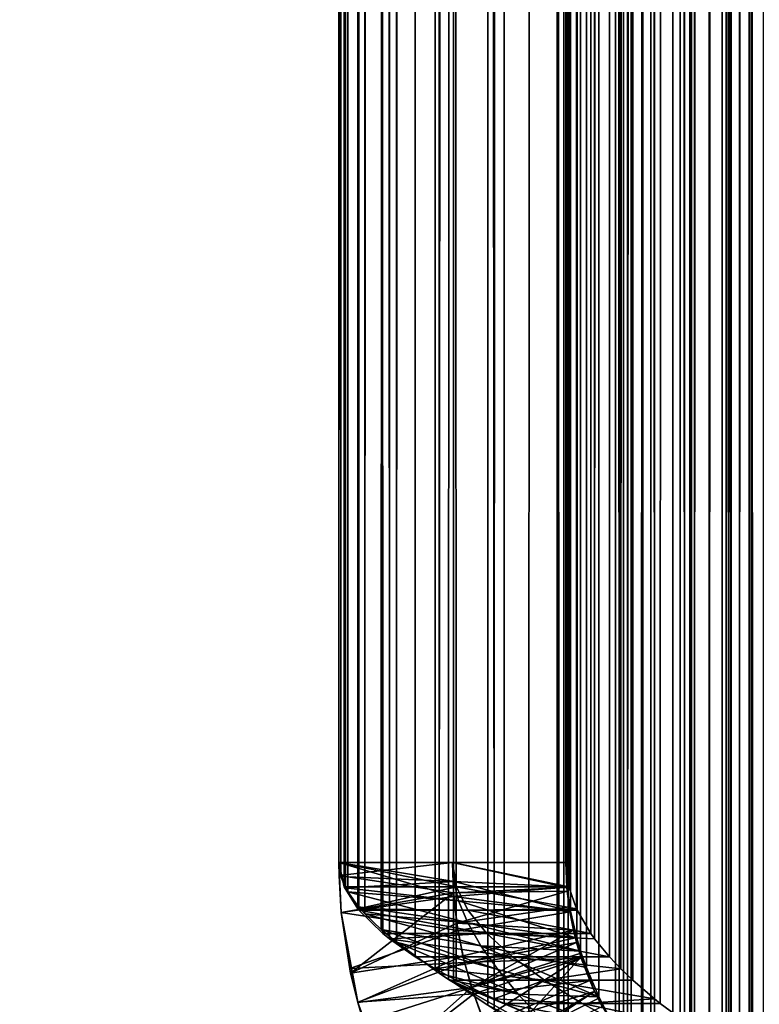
# Model space of a CAD drawing. Extents: x 4 to 899, y 7 to 454.
# Tile 8 of 256: x 186.17 to 188.61, y 19.99 to 23.24. Entities that reach past the tile are written whole.
import ezdxf

# ---------------------------------------------------------------- set-up
doc = ezdxf.new("R2010")
doc.units = 0

msp = doc.modelspace()

# ---------------------------------------------------------------- linework, layer by layer
for points in [[(6.475002, 9.661072, 439.718628), (897.474976, 453.190216, 162.570862), (6.475001, 453.190216, 162.570862)], [(897.474976, 9.661072, 439.718628), (897.474976, 453.190216, 162.570862), (6.475002, 9.661072, 439.718628)], [(188.601074, 441.728302, 132.120209), (188.701202, 19.322584, 396.090851), (188.701202, 441.753937, 132.126434)], [(188.434235, 441.677795, 132.098419), (188.449203, 19.506077, 395.90625), (188.601074, 441.728302, 132.120209)], [(188.449203, 19.506077, 395.90625), (188.587067, 19.407372, 396.011932), (188.601074, 441.728302, 132.120209)], [(188.601074, 441.728302, 132.120209), (188.587067, 19.407372, 396.011932), (188.701202, 19.322584, 396.090851)], [(188.319794, 441.637054, 132.074768), (188.178528, 19.690195, 395.660461), (188.434235, 441.677795, 132.098419)], [(188.178528, 19.690195, 395.660461), (188.224487, 19.659708, 395.706177), (188.434235, 441.677795, 132.098419)], [(188.434235, 441.677795, 132.098419), (188.224487, 19.659708, 395.706177), (188.449203, 19.506077, 395.90625)], [(188.180496, 441.579956, 132.035645), (188.178528, 19.690195, 395.660461), (188.319794, 441.637054, 132.074768)], [(188.057053, 441.521484, 131.990417), (187.946365, 19.840845, 395.398285), (188.180496, 441.579956, 132.035645)], [(187.946365, 19.840845, 395.398285), (187.982559, 19.817631, 395.442993), (188.180496, 441.579956, 132.035645)], [(188.180496, 441.579956, 132.035645), (187.982559, 19.817631, 395.442993), (188.178528, 19.690195, 395.660461)], [(187.946365, 441.461761, 131.940308), (187.946365, 19.840845, 395.398285), (188.057053, 441.521484, 131.990417)], [(187.820312, 441.383575, 131.8703), (187.737579, 19.974331, 395.104584), (187.946365, 441.461761, 131.940308)], [(187.737579, 19.974331, 395.104584), (187.852966, 19.900511, 395.275116), (187.946365, 441.461761, 131.940308)], [(187.946365, 441.461761, 131.940308), (187.852966, 19.900511, 395.275116), (187.946365, 19.840845, 395.398285)], [(187.737579, 441.325104, 131.815399), (187.737579, 19.974331, 395.104584), (187.820312, 441.383575, 131.8703)], [(187.616226, 441.225952, 131.718628), (187.55661, 20.09342, 394.779785), (187.737579, 441.325104, 131.815399)], [(187.737579, 441.325104, 131.815399), (187.55661, 20.09342, 394.779785), (187.58725, 20.072708, 394.841095)], [(187.737579, 441.325104, 131.815399), (187.58725, 20.072708, 394.841095), (187.603043, 20.062128, 394.871674)], [(187.603043, 20.062128, 394.871674), (187.717377, 19.987324, 395.072327), (187.737579, 441.325104, 131.815399)], [(187.737579, 441.325104, 131.815399), (187.717377, 19.987324, 395.072327), (187.737579, 19.974331, 395.104584)], [(188.731369, 441.278534, 0.164851), (188.810287, 19.61256, 0.155546), (188.513214, 441.205566, 0.209827)], [(188.636292, 441.286011, 131.490143), (188.661621, 19.144455, 395.283783), (188.521027, 441.22583, 131.468933)], [(187.559174, 441.172272, 131.664673), (187.55661, 20.09342, 394.779785), (187.616226, 441.225952, 131.718628)], [(188.521027, 19.334772, 395.095734), (188.478638, 441.200775, 131.457596), (188.521027, 441.22583, 131.468933)], [(188.521027, 441.22583, 131.468933), (188.661621, 19.144455, 395.283783), (188.581406, 19.252935, 395.180206)], [(188.521027, 441.22583, 131.468933), (188.581406, 19.252935, 395.180206), (188.521027, 19.334772, 395.095734)], [(188.501358, 441.201538, 0.213109), (188.513214, 19.711563, 0.209825), (188.278244, 441.123932, 0.292409)], [(188.521027, 19.334772, 395.095734), (188.387207, 441.140228, 131.425735), (188.478638, 441.200775, 131.457596)], [(188.501358, 441.201538, 0.213109), (188.513214, 441.205566, 0.209827), (188.513214, 19.711563, 0.209825)], [(188.513214, 441.205566, 0.209827), (188.810287, 19.61256, 0.155546), (188.592072, 19.68495, 0.190239)], [(188.513214, 441.205566, 0.209827), (188.592072, 19.68495, 0.190239), (188.513214, 19.711563, 0.209825)], [(188.627899, 19.761662, 0.959912), (188.704361, 441.201538, 0.935087), (188.54921, 19.810566, 0.992907)], [(188.54921, 19.810566, 0.992907), (188.704361, 441.201538, 0.935087), (188.576874, 441.123932, 0.980401)], [(187.450577, 441.051788, 131.540482), (187.55661, 20.09342, 394.779785), (187.559174, 441.172272, 131.664673)], [(188.278244, 441.123932, 0.292409), (188.367538, 19.761662, 0.256553), (188.229904, 441.106567, 0.314293)], [(188.278244, 441.123932, 0.292409), (188.513214, 19.711563, 0.209825), (188.367538, 19.761662, 0.256553)], [(188.385361, 19.521931, 394.880493), (188.335953, 441.101685, 131.402847), (188.387207, 441.140228, 131.425735)], [(188.385361, 19.521931, 394.880493), (188.387207, 441.140228, 131.425735), (188.492294, 19.373903, 395.053314)], [(188.492294, 19.373903, 395.053314), (188.387207, 441.140228, 131.425735), (188.521027, 19.334772, 395.095734)], [(188.54921, 19.810566, 0.992907), (188.576874, 441.123932, 0.980401), (188.54921, 441.106567, 0.992907)], [(188.229904, 441.106567, 0.314293), (188.229904, 19.810566, 0.314293), (188.06987, 441.047089, 0.400066)], [(188.229904, 441.106567, 0.314293), (188.367538, 19.761662, 0.256553), (188.229904, 19.810566, 0.314293)], [(188.267883, 441.044067, 131.365662), (188.335953, 441.101685, 131.402847), (188.385361, 19.521931, 394.880493)], [(188.504517, 19.839237, 1.015367), (188.54921, 441.106567, 0.992907), (188.400024, 19.90954, 1.079624)], [(188.400024, 19.90954, 1.079624), (188.54921, 441.106567, 0.992907), (188.457779, 441.047089, 1.041919)], [(188.504517, 19.839237, 1.015367), (188.54921, 19.810566, 0.992907), (188.54921, 441.106567, 0.992907)], [(187.41571, 441.006042, 131.492447), (187.415649, 20.195642, 394.443817), (187.450577, 441.051788, 131.540482)], [(187.450577, 441.051788, 131.540482), (187.415649, 20.195642, 394.443817), (187.55661, 20.09342, 394.779785)], [(188.06987, 441.047089, 0.400066), (188.151596, 19.839237, 0.353599), (187.968781, 441.007538, 0.466049)], [(188.06987, 441.047089, 0.400066), (188.229904, 19.810566, 0.314293), (188.151596, 19.839237, 0.353599)], [(188.400024, 19.90954, 1.079624), (188.457779, 441.047089, 1.041919), (188.400024, 441.007538, 1.079623)], [(188.267883, 19.693295, 394.654846), (188.21257, 440.990326, 131.328445), (188.267883, 441.044067, 131.365662)], [(188.385361, 19.521931, 394.880493), (188.35347, 19.56723, 394.823547), (188.267883, 441.044067, 131.365662)], [(188.267883, 19.693295, 394.654846), (188.267883, 441.044067, 131.365662), (188.328918, 19.602606, 394.77774)], [(188.328918, 19.602606, 394.77774), (188.267883, 441.044067, 131.365662), (188.35347, 19.56723, 394.823547)], [(187.328094, 440.864746, 131.341721), (187.310623, 20.289133, 394.086395), (187.41571, 441.006042, 131.492447)], [(187.310623, 20.289133, 394.086395), (187.364685, 20.237753, 394.288727), (187.41571, 441.006042, 131.492447)], [(187.41571, 441.006042, 131.492447), (187.364685, 20.237753, 394.288727), (187.415649, 20.195642, 394.443817)], [(187.968781, 441.007538, 0.466049), (187.968781, 19.909571, 0.46605), (187.877106, 440.969971, 0.535052)], [(187.968781, 441.007538, 0.466049), (188.151596, 19.839237, 0.353599), (187.968781, 19.909571, 0.46605)], [(188.165955, 440.93869, 131.290817), (188.21257, 440.990326, 131.328445), (188.267883, 19.693295, 394.654846)], [(188.390244, 19.916454, 1.086591), (188.400024, 441.007538, 1.079623), (188.287079, 19.993195, 1.171924)], [(188.287079, 19.993195, 1.171924), (188.400024, 441.007538, 1.079623), (188.347626, 440.969971, 1.119055)], [(188.390244, 19.916454, 1.086591), (188.400024, 19.90954, 1.079624), (188.400024, 441.007538, 1.079623)], [(187.877106, 440.969971, 0.535052), (187.951675, 19.916454, 0.478241), (187.737579, 440.908569, 0.660287)], [(187.877106, 440.969971, 0.535052), (187.968781, 19.909571, 0.46605), (187.951675, 19.916454, 0.478241)], [(188.287079, 19.993195, 1.171924), (188.347626, 440.969971, 1.119055), (188.267883, 20.008543, 1.190618)], [(188.267883, 20.008543, 1.190618), (188.347626, 440.969971, 1.119055), (188.267883, 440.908569, 1.190618)], [(188.165955, 19.858072, 394.411163), (188.112137, 440.868622, 131.237488), (188.165955, 440.93869, 131.290817)], [(188.267883, 19.693295, 394.654846), (188.256378, 19.710938, 394.630005), (188.165955, 440.93869, 131.290817)], [(188.165955, 19.858072, 394.411163), (188.165955, 440.93869, 131.290817), (188.191055, 19.815395, 394.476807)], [(188.191055, 19.815395, 394.476807), (188.165955, 440.93869, 131.290817), (188.256378, 19.710938, 394.630005)], [(187.704849, 440.893188, 0.693899), (187.737579, 20.008543, 0.660287), (187.555481, 440.816437, 0.874387)], [(187.704849, 440.893188, 0.693899), (187.737579, 440.908569, 0.660287), (187.737579, 20.008543, 0.660287)], [(187.737579, 440.908569, 0.660287), (187.951675, 19.916454, 0.478241), (187.771133, 19.993195, 0.627573)], [(187.737579, 440.908569, 0.660287), (187.771133, 19.993195, 0.627573), (187.737579, 20.008543, 0.660287)], [(188.196289, 20.069965, 1.270352), (188.249161, 440.893188, 1.209823), (188.156891, 20.107548, 1.322752)], [(188.156891, 20.107548, 1.322752), (188.249161, 440.893188, 1.209823), (188.163864, 440.816437, 1.31296)], [(188.267883, 20.008543, 1.190618), (188.267883, 440.908569, 1.190618), (188.196289, 20.069965, 1.270352)], [(188.196289, 20.069965, 1.270352), (188.267883, 440.908569, 1.190618), (188.249161, 440.893188, 1.209823)], [(187.310623, 440.829437, 131.303635), (187.310623, 20.289133, 394.086395), (187.328094, 440.864746, 131.341721)], [(188.084, 440.825592, 131.203705), (188.112137, 440.868622, 131.237488), (188.165955, 19.858072, 394.411163)], [(187.254059, 20.36194, 393.777893), (187.310623, 440.829437, 131.303635), (187.246552, 20.375618, 393.717468)], [(187.246552, 20.375618, 393.717468), (187.310623, 440.829437, 131.303635), (187.252151, 440.668701, 131.128662)], [(187.254059, 20.36194, 393.777893), (187.289581, 20.312616, 393.989502), (187.310623, 440.829437, 131.303635)], [(187.310623, 440.829437, 131.303635), (187.289581, 20.312616, 393.989502), (187.310623, 20.289133, 394.086395)], [(188.083939, 20.015249, 394.15509), (188.037689, 440.738831, 131.133621), (188.084, 440.825592, 131.203705)], [(188.083939, 20.015249, 394.15509), (188.084, 440.825592, 131.203705), (188.139313, 19.905725, 394.335876)], [(188.139313, 19.905725, 394.335876), (188.084, 440.825592, 131.203705), (188.165955, 19.858072, 394.411163)], [(187.54332, 440.80957, 0.89152), (187.54332, 20.107548, 0.891525), (187.430847, 440.739227, 1.074335)], [(187.555481, 440.816437, 0.874387), (187.612289, 20.069965, 0.799822), (187.54332, 440.80957, 0.89152)], [(187.54332, 440.80957, 0.89152), (187.612289, 20.069965, 0.799822), (187.54332, 20.107548, 0.891525)], [(187.555481, 440.816437, 0.874387), (187.737579, 20.008543, 0.660287), (187.612289, 20.069965, 0.799822)], [(188.119171, 20.147095, 1.380531), (188.156891, 440.80957, 1.32275), (188.070175, 20.206551, 1.47195)], [(188.070175, 20.206551, 1.47195), (188.156891, 440.80957, 1.32275), (188.092636, 440.739227, 1.427216)], [(188.119171, 20.147095, 1.380531), (188.156891, 20.107548, 1.322752), (188.156891, 440.80957, 1.32275)], [(188.156891, 20.107548, 1.322752), (188.163864, 440.816437, 1.31296), (188.156891, 440.80957, 1.32275)], [(187.430847, 440.739227, 1.074335), (187.477341, 20.147095, 0.992637), (187.391571, 440.710541, 1.152618)], [(187.430847, 440.739227, 1.074335), (187.54332, 20.107548, 0.891525), (187.477341, 20.147095, 0.992637)], [(188.023911, 440.706635, 131.107086), (188.037689, 440.738831, 131.133621), (188.083939, 20.015249, 394.15509)], [(188.070175, 20.206551, 1.47195), (188.092636, 440.739227, 1.427216), (188.070175, 440.710541, 1.47195)], [(187.391571, 440.710541, 1.152618), (187.391571, 20.206551, 1.15262), (187.333817, 440.661652, 1.290258)], [(187.391571, 440.710541, 1.152618), (187.477341, 20.147095, 0.992637), (187.391571, 20.206551, 1.15262)], [(188.023911, 20.166317, 393.889832), (187.991547, 440.603424, 131.020782), (188.023911, 440.706635, 131.107086)], [(188.057648, 20.223925, 1.499584), (188.070175, 440.710541, 1.47195), (188.01236, 20.301531, 1.627089)], [(188.01236, 20.301531, 1.627089), (188.070175, 440.710541, 1.47195), (188.037155, 440.661652, 1.5506)], [(188.023911, 20.166317, 393.889832), (188.023911, 440.706635, 131.107086), (188.043289, 20.11154, 393.987946)], [(188.043289, 20.11154, 393.987946), (188.023911, 440.706635, 131.107086), (188.083939, 20.015249, 394.15509)], [(188.057648, 20.223925, 1.499584), (188.070175, 20.206551, 1.47195), (188.070175, 440.710541, 1.47195)], [(187.246552, 20.375618, 393.717468), (187.252151, 440.668701, 131.128662), (187.246552, 440.645782, 131.103546)], [(187.333817, 440.661652, 1.290258), (187.36969, 20.223925, 1.200979), (187.287079, 440.611542, 1.435967)], [(187.333817, 440.661652, 1.290258), (187.391571, 20.206551, 1.15262), (187.36969, 20.223925, 1.200979)], [(188.01236, 20.301531, 1.627089), (188.037155, 440.661652, 1.5506), (188.010452, 20.305553, 1.63386)], [(188.037155, 440.661652, 1.5506), (188.010452, 440.611542, 1.633862), (188.010452, 20.305553, 1.63386)], [(187.224976, 440.458557, 130.89772), (187.224976, 20.458559, 393.342865), (187.246552, 440.645782, 131.103546)], [(187.246552, 440.645782, 131.103546), (187.224976, 20.458559, 393.342865), (187.231537, 20.413021, 393.549988)], [(187.246552, 440.645782, 131.103546), (187.231537, 20.413021, 393.549988), (187.246552, 20.375618, 393.717468)], [(187.287079, 440.611542, 1.435967), (187.287079, 20.305553, 1.435961), (187.267471, 440.584961, 1.514789)], [(187.36969, 20.223925, 1.200979), (187.290359, 20.301531, 1.424111), (187.287079, 440.611542, 1.435967)], [(187.287079, 440.611542, 1.435967), (187.290359, 20.301531, 1.424111), (187.287079, 20.305553, 1.435961)], [(187.98732, 440.583618, 131.004044), (187.991547, 440.603424, 131.020782), (188.023911, 20.166317, 393.889832)], [(188.010452, 20.305553, 1.63386), (188.010452, 440.611542, 1.633862), (187.999298, 440.584961, 1.678904)], [(187.267471, 440.584961, 1.514789), (187.242142, 20.37854, 1.654114), (187.232788, 440.512543, 1.733042)], [(187.267471, 440.584961, 1.514789), (187.287079, 20.305553, 1.435961), (187.242142, 20.37854, 1.654114)], [(187.98732, 440.583618, 131.004044), (187.990005, 20.298311, 393.646423), (187.974976, 440.458557, 130.89772)], [(187.979446, 440.512543, 1.80362), (187.984756, 20.37854, 1.758519), (187.999298, 440.584961, 1.678904)], [(188.010452, 20.305553, 1.63386), (187.999298, 440.584961, 1.678904), (187.984756, 20.37854, 1.758519)], [(188.023911, 20.166317, 393.889832), (188.011108, 20.208487, 393.813049), (187.98732, 440.583618, 131.004044)], [(187.98732, 440.583618, 131.004044), (188.011108, 20.208487, 393.813049), (187.990005, 20.298311, 393.646423)], [(187.231476, 440.50766, 1.747891), (187.242142, 20.37854, 1.654114), (187.224976, 20.458559, 1.897724)], [(187.231476, 440.50766, 1.747891), (187.224976, 20.458559, 1.897724), (187.224976, 440.458557, 1.897724)], [(187.232788, 440.512543, 1.733042), (187.242142, 20.37854, 1.654114), (187.231476, 440.50766, 1.747891)], [(187.974976, 440.458557, 1.897724), (187.974976, 20.458559, 1.897724), (187.978683, 440.50766, 1.812106)], [(187.978683, 440.50766, 1.812106), (187.974976, 20.458559, 1.897724), (187.984756, 20.37854, 1.758519)], [(187.978683, 440.50766, 1.812106), (187.984756, 20.37854, 1.758519), (187.979446, 440.512543, 1.80362)], [(187.224976, 20.458559, 393.342865), (187.224976, 440.458557, 130.89772), (187.224976, 20.458559, 1.897724)], [(187.224976, 20.458559, 1.897724), (187.224976, 440.458557, 130.89772), (187.224976, 440.458557, 1.897724)], [(187.974976, 20.458559, 393.342865), (187.974976, 20.458559, 1.897724), (187.974976, 440.458557, 130.89772)], [(187.974976, 440.458557, 130.89772), (187.974976, 20.458559, 1.897724), (187.974976, 440.458557, 1.897724)], [(187.974976, 440.458557, 130.89772), (187.990005, 20.298311, 393.646423), (187.978745, 20.378599, 393.494904)], [(187.974976, 440.458557, 130.89772), (187.978745, 20.378599, 393.494904), (187.974976, 20.458559, 393.342865)], [(5.474985, 7.859525, 434.948486), (415.661499, 116.39431, 367.128418), (5.474985, 260.570923, 277.036865)], [(5.474985, 260.565613, 277.028381), (415.786499, 116.616386, 366.977844), (5.474985, 7.854226, 434.940002)], [(5.474985, 7.854226, 434.940002), (415.786499, 116.616386, 366.977844), (415.743378, 116.579803, 367.000702)], [(5.474985, 7.854226, 434.940002), (415.743378, 116.579803, 367.000702), (5.490184, 7.706968, 435.032013)], [(415.743378, 116.579803, 367.000702), (5.535305, 7.564184, 435.121246), (5.490184, 7.706968, 435.032013)], [(415.743378, 116.579803, 367.000702), (5.608976, 7.430207, 435.204956), (5.535305, 7.564184, 435.121246)], [(5.708933, 7.30912, 435.280609), (5.608976, 7.430207, 435.204956), (415.743378, 116.579803, 367.000702)], [(415.743378, 116.579803, 367.000702), (5.832195, 7.204588, 435.345947), (5.708933, 7.30912, 435.280609)], [(415.743378, 116.579803, 367.000702), (5.974978, 7.119794, 435.398926), (5.832195, 7.204588, 435.345947)], [(6.13296, 7.05733, 435.437958), (5.974978, 7.119794, 435.398926), (415.743378, 116.579803, 367.000702)], [(415.743378, 116.579803, 367.000702), (6.301343, 7.019065, 435.461853), (6.13296, 7.05733, 435.437958)], [(415.743378, 116.579803, 367.000702), (6.475002, 7.006176, 435.46991), (6.301343, 7.019065, 435.461853)], [(415.708374, 116.537422, 367.027191), (6.475002, 7.006176, 435.46991), (415.743378, 116.579803, 367.000702)], [(415.708374, 116.537422, 367.027191), (415.682587, 116.490532, 367.056488), (6.475002, 7.006176, 435.46991)], [(6.475002, 7.006176, 435.46991), (415.682587, 116.490532, 367.056488), (415.666809, 116.440559, 367.087738)], [(6.475002, 7.006176, 435.46991), (415.666809, 116.440559, 367.087738), (415.661499, 116.389015, 367.119934)], [(5.474985, 7.859525, 434.948486), (415.666809, 116.342773, 367.160614), (415.661499, 116.39431, 367.128418)], [(415.661499, 116.389015, 367.119934), (415.666809, 116.337479, 367.15213), (6.475002, 7.006176, 435.46991)], [(5.490184, 7.712267, 435.040497), (415.666809, 116.342773, 367.160614), (5.474985, 7.859525, 434.948486)], [(5.490184, 7.712267, 435.040497), (5.535305, 7.569483, 435.12973), (415.666809, 116.342773, 367.160614)], [(415.666809, 116.342773, 367.160614), (5.535305, 7.569483, 435.12973), (5.608976, 7.435506, 435.21344)], [(415.666809, 116.342773, 367.160614), (5.608976, 7.435506, 435.21344), (5.708933, 7.31442, 435.289093)], [(5.708933, 7.31442, 435.289093), (5.832195, 7.209887, 435.354431), (415.666809, 116.342773, 367.160614)], [(415.666809, 116.342773, 367.160614), (5.832195, 7.209887, 435.354431), (5.974978, 7.125093, 435.40741)], [(415.666809, 116.342773, 367.160614), (5.974978, 7.125093, 435.40741), (6.13296, 7.062629, 435.446442)], [(6.301343, 7.024365, 435.470337), (415.666809, 116.342773, 367.160614), (6.13296, 7.062629, 435.446442)], [(6.301343, 7.024365, 435.470337), (415.682587, 116.292793, 367.191864), (415.666809, 116.342773, 367.160614)], [(6.475002, 7.006176, 435.46991), (415.666809, 116.337479, 367.15213), (415.682587, 116.287498, 367.18338)], [(6.475002, 7.011475, 435.478394), (415.682587, 116.292793, 367.191864), (6.301343, 7.024365, 435.470337)], [(6.475002, 7.011475, 435.478394), (415.708374, 116.245903, 367.221161), (415.682587, 116.292793, 367.191864)], [(6.475002, 7.006176, 435.46991), (415.682587, 116.287498, 367.18338), (415.708374, 116.240608, 367.212677)], [(415.743378, 116.203529, 367.24762), (415.708374, 116.245903, 367.221161), (6.475002, 7.011475, 435.478394)], [(415.708374, 116.240608, 367.212677), (415.743378, 116.198227, 367.239136), (6.475002, 7.006176, 435.46991)], [(6.475002, 7.011475, 435.478394), (415.786499, 116.166939, 367.270508), (415.743378, 116.203529, 367.24762)], [(6.475002, 7.006176, 435.46991), (415.743378, 116.198227, 367.239136), (415.786499, 116.161636, 367.262024)], [(6.475002, 7.011475, 435.478394), (415.836487, 116.137268, 367.289032), (415.786499, 116.166939, 367.270508)], [(6.475002, 7.006176, 435.46991), (415.786499, 116.161636, 367.262024), (417.682587, 114.845818, 368.084229)], [(417.743378, 114.761841, 368.148499), (415.836487, 116.137268, 367.289032), (6.475002, 7.011475, 435.478394)], [(417.682587, 114.845818, 368.084229), (417.708374, 114.798927, 368.113525), (6.475002, 7.006176, 435.46991)], [(6.475002, 7.006176, 435.46991), (417.708374, 114.798927, 368.113525), (417.743378, 114.756538, 368.140015)], [(417.786499, 114.725258, 368.171356), (417.743378, 114.761841, 368.148499), (6.475002, 7.011475, 435.478394)], [(6.475002, 7.006176, 435.46991), (417.743378, 114.756538, 368.140015), (423.928986, 7.006176, 435.46991)], [(6.475002, 7.011475, 435.478394), (417.836487, 114.695587, 368.189911), (417.786499, 114.725258, 368.171356)], [(6.475002, 7.011475, 435.478394), (417.891785, 114.673714, 368.203552), (417.836487, 114.695587, 368.189911)], [(418.131195, 114.673714, 368.203552), (6.475002, 7.011475, 435.478394), (423.928986, 7.011475, 435.478394)], [(418.131195, 114.673714, 368.203552), (418.072266, 114.660332, 368.211914), (6.475002, 7.011475, 435.478394)], [(417.950714, 114.660332, 368.211914), (417.891785, 114.673714, 368.203552), (6.475002, 7.011475, 435.478394)], [(6.475002, 7.011475, 435.478394), (418.072266, 114.660332, 368.211914), (418.011505, 114.655815, 368.214752)], [(6.475002, 7.011475, 435.478394), (418.011505, 114.655815, 368.214752), (417.950714, 114.660332, 368.211914)], [(6.475002, 7.011475, 435.478394), (5.474985, 113.546455, 368.907959), (380.81134, 7.011475, 435.478394)], [(5.474985, 113.546455, 368.907959), (380.81134, 113.546455, 368.907959), (380.81134, 7.011475, 435.478394)], [(187.224976, 20.458559, 393.342865), (187.599945, 20.458559, 393.342865), (187.605133, 20.395796, 393.52243)], [(187.605133, 20.395796, 393.52243), (187.231537, 20.413021, 393.549988), (187.224976, 20.458559, 393.342865)], [(187.599945, 20.458559, 393.342865), (187.224976, 20.458559, 393.342865), (187.604599, 20.346233, 393.430634)], [(187.604599, 20.346233, 393.430634), (187.224976, 20.458559, 393.342865), (187.232788, 20.293871, 393.444031)], [(187.224976, 20.458559, 1.897724), (187.600006, 20.458559, 1.897724), (187.22551, 20.4163, 1.870818)], [(187.232788, 20.293871, 393.444031), (187.224976, 20.458559, 393.342865), (187.224976, 20.458559, 1.897724)], [(187.22551, 20.4163, 1.870818), (187.232788, 20.293871, 393.444031), (187.224976, 20.458559, 1.897724)], [(187.600006, 20.458559, 1.897724), (187.224976, 20.458559, 1.897724), (187.613419, 20.37854, 1.706317)], [(187.613419, 20.37854, 1.706317), (187.224976, 20.458559, 1.897724), (187.242142, 20.37854, 1.654114)], [(187.22551, 20.4163, 1.870818), (187.600006, 20.458559, 1.897724), (187.603699, 20.358185, 1.816317)], [(187.978745, 20.378599, 393.494904), (187.605133, 20.395796, 393.52243), (187.599945, 20.458559, 393.342865)], [(187.978745, 20.378599, 393.494904), (187.599945, 20.458559, 393.342865), (187.974976, 20.458559, 393.342865)], [(187.604599, 20.346233, 393.430634), (187.978378, 20.376871, 393.430634), (187.599945, 20.458559, 393.342865)], [(187.599945, 20.458559, 393.342865), (187.978378, 20.376871, 393.430634), (187.974976, 20.458559, 393.342865)], [(187.978317, 20.376692, 1.806417), (187.603699, 20.358185, 1.816317), (187.600006, 20.458559, 1.897724)], [(187.978317, 20.376692, 1.806417), (187.600006, 20.458559, 1.897724), (187.974976, 20.458559, 1.897724)], [(187.974976, 20.458559, 1.897724), (187.600006, 20.458559, 1.897724), (187.984756, 20.37854, 1.758519)], [(187.984756, 20.37854, 1.758519), (187.600006, 20.458559, 1.897724), (187.613419, 20.37854, 1.706317)], [(187.978378, 20.376871, 393.430634), (187.979446, 20.364443, 1.792721), (187.974976, 20.458559, 393.342865)], [(187.974976, 20.458559, 393.342865), (187.979446, 20.364443, 1.792721), (187.978317, 20.376692, 1.806417)], [(187.974976, 20.458559, 393.342865), (187.978317, 20.376692, 1.806417), (187.974976, 20.458559, 1.897724)], [(187.22551, 20.4163, 1.870818), (187.603699, 20.358185, 1.816317), (187.232727, 20.293871, 1.792721)], [(187.232727, 20.293871, 1.792721), (187.232788, 20.293871, 393.444031), (187.22551, 20.4163, 1.870818)], [(187.605133, 20.395796, 393.52243), (187.246552, 20.375618, 393.717468), (187.231537, 20.413021, 393.549988)], [(187.613419, 20.37854, 1.706317), (187.242142, 20.37854, 1.654114), (187.287079, 20.305553, 1.435961)], [(187.620636, 20.332584, 393.701294), (187.246552, 20.375618, 393.717468), (187.605133, 20.395796, 393.52243)], [(187.620636, 20.332584, 393.701294), (187.254059, 20.36194, 393.777893), (187.246552, 20.375618, 393.717468)], [(187.287079, 20.305553, 1.435961), (187.651382, 20.301531, 1.525599), (187.613419, 20.37854, 1.706317)], [(187.979446, 20.364443, 1.792721), (187.603699, 20.358185, 1.816317), (187.978317, 20.376692, 1.806417)], [(187.604599, 20.346233, 393.430634), (187.988388, 20.295748, 393.518402), (187.978378, 20.376871, 393.430634)], [(187.990005, 20.298311, 393.646423), (187.620636, 20.332584, 393.701294), (187.605133, 20.395796, 393.52243)], [(187.990005, 20.298311, 393.646423), (187.605133, 20.395796, 393.52243), (187.978745, 20.378599, 393.494904)], [(187.984756, 20.37854, 1.758519), (187.613419, 20.37854, 1.706317), (188.010452, 20.305553, 1.63386)], [(188.010452, 20.305553, 1.63386), (187.613419, 20.37854, 1.706317), (187.651382, 20.301531, 1.525599)], [(187.978378, 20.376871, 393.430634), (187.988388, 20.295748, 393.518402), (187.979446, 20.364443, 1.792721)], [(187.232727, 20.293871, 1.792721), (187.603699, 20.358185, 1.816317), (187.263535, 20.093302, 1.663476)], [(187.604599, 20.346233, 393.430634), (187.232788, 20.293871, 393.444031), (187.618423, 20.234684, 393.518433)], [(187.650726, 20.259121, 393.9039), (187.254059, 20.36194, 393.777893), (187.620636, 20.332584, 393.701294)], [(187.650726, 20.259121, 393.9039), (187.289581, 20.312616, 393.989502), (187.254059, 20.36194, 393.777893)], [(187.263535, 20.093302, 1.663476), (187.603699, 20.358185, 1.816317), (187.614731, 20.258347, 1.734916)], [(187.979446, 20.364443, 1.792721), (187.614731, 20.258347, 1.734916), (187.603699, 20.358185, 1.816317)], [(187.618423, 20.234684, 393.518433), (187.988388, 20.295748, 393.518402), (187.604599, 20.346233, 393.430634)], [(187.985657, 20.312944, 1.734916), (187.614731, 20.258347, 1.734916), (187.979446, 20.364443, 1.792721)], [(187.979446, 20.364443, 1.792721), (187.988388, 20.295748, 393.518402), (187.985657, 20.312944, 1.734916)], [(187.290359, 20.301531, 1.424111), (187.651382, 20.301531, 1.525599), (187.287079, 20.305553, 1.435961)], [(187.650726, 20.259121, 393.9039), (187.310623, 20.289133, 394.086395), (187.289581, 20.312616, 393.989502)], [(188.000381, 20.234774, 1.64628), (187.614731, 20.258347, 1.734916), (187.985657, 20.312944, 1.734916)], [(188.011108, 20.208487, 393.813049), (187.650726, 20.259121, 393.9039), (187.620636, 20.332584, 393.701294)], [(188.011108, 20.208487, 393.813049), (187.620636, 20.332584, 393.701294), (187.990005, 20.298311, 393.646423)], [(188.010452, 20.305553, 1.63386), (187.651382, 20.301531, 1.525599), (188.01236, 20.301531, 1.627089)], [(187.988388, 20.295748, 393.518402), (188.000381, 20.234774, 1.64628), (187.985657, 20.312944, 1.734916)], [(187.263535, 20.093302, 1.663476), (187.287079, 19.996801, 393.629486), (187.232727, 20.293871, 1.792721)], [(187.287079, 19.996801, 393.629486), (187.260376, 20.108858, 393.558838), (187.232727, 20.293871, 1.792721)], [(187.232727, 20.293871, 1.792721), (187.260376, 20.108858, 393.558838), (187.232788, 20.293871, 393.444031)], [(187.618423, 20.234684, 393.518433), (187.232788, 20.293871, 393.444031), (187.260376, 20.108858, 393.558838)], [(187.290359, 20.301531, 1.424111), (187.36969, 20.223925, 1.200979), (187.713669, 20.223925, 1.350282)], [(187.713669, 20.223925, 1.350282), (187.651382, 20.301531, 1.525599), (187.290359, 20.301531, 1.424111)], [(187.693832, 20.183722, 394.103455), (187.364685, 20.237753, 394.288727), (187.310623, 20.289133, 394.086395)], [(187.693832, 20.183722, 394.103455), (187.310623, 20.289133, 394.086395), (187.650726, 20.259121, 393.9039)], [(187.618423, 20.234684, 393.518433), (188.006516, 20.20962, 393.612915), (187.988388, 20.295748, 393.518402)], [(187.713669, 20.223925, 1.350282), (188.057648, 20.223925, 1.499584), (187.651382, 20.301531, 1.525599)], [(188.01236, 20.301531, 1.627089), (187.651382, 20.301531, 1.525599), (188.057648, 20.223925, 1.499584)], [(188.006516, 20.20962, 393.612915), (188.010452, 20.194689, 1.600226), (187.988388, 20.295748, 393.518402)], [(187.988388, 20.295748, 393.518402), (188.010452, 20.194689, 1.600226), (188.000381, 20.234774, 1.64628)], [(187.263535, 20.093302, 1.663476), (187.614731, 20.258347, 1.734916), (187.634933, 20.15085, 1.646278)], [(188.000381, 20.234774, 1.64628), (187.634933, 20.15085, 1.646278), (187.614731, 20.258347, 1.734916)], [(188.023911, 20.166317, 393.889832), (187.693832, 20.183722, 394.103455), (187.650726, 20.259121, 393.9039)], [(188.023911, 20.166317, 393.889832), (187.650726, 20.259121, 393.9039), (188.011108, 20.208487, 393.813049)], [(187.618423, 20.234684, 393.518433), (187.260376, 20.108858, 393.558838), (187.640244, 20.128616, 393.602997)], [(187.749802, 20.105461, 394.299438), (187.415649, 20.195642, 394.443817), (187.364685, 20.237753, 394.288727)], [(187.749802, 20.105461, 394.299438), (187.364685, 20.237753, 394.288727), (187.693832, 20.183722, 394.103455)], [(187.713669, 20.223925, 1.350282), (187.36969, 20.223925, 1.200979), (187.391571, 20.206551, 1.15262)], [(187.713669, 20.223925, 1.350282), (187.391571, 20.206551, 1.15262), (187.798248, 20.147095, 1.186585)], [(187.640244, 20.128616, 393.602997), (188.006516, 20.20962, 393.612915), (187.618423, 20.234684, 393.518433)], [(187.663605, 20.045321, 1.557642), (187.634933, 20.15085, 1.646278), (188.000381, 20.234774, 1.64628)], [(187.640244, 20.128616, 393.602997), (188.010452, 20.194689, 393.629486), (188.006516, 20.20962, 393.612915)], [(188.000381, 20.234774, 1.64628), (188.010452, 20.194689, 1.600226), (187.663605, 20.045321, 1.557642)], [(187.798248, 20.147095, 1.186585), (188.119171, 20.147095, 1.380531), (187.713669, 20.223925, 1.350282)], [(187.713669, 20.223925, 1.350282), (188.119171, 20.147095, 1.380531), (188.070175, 20.206551, 1.47195)], [(188.070175, 20.206551, 1.47195), (188.057648, 20.223925, 1.499584), (187.713669, 20.223925, 1.350282)], [(188.006516, 20.20962, 393.612915), (188.010452, 20.194689, 393.629486), (188.010452, 20.194689, 1.600226)], [(187.798248, 20.147095, 1.186585), (187.391571, 20.206551, 1.15262), (187.477341, 20.147095, 0.992637)], [(187.817871, 20.023922, 394.490204), (187.415649, 20.195642, 394.443817), (187.749802, 20.105461, 394.299438)], [(187.817871, 20.023922, 394.490204), (187.55661, 20.09342, 394.779785), (187.415649, 20.195642, 394.443817)], [(188.026123, 20.142921, 393.687592), (188.010452, 20.194689, 393.629486), (187.640244, 20.128616, 393.602997)], [(187.663605, 20.045321, 1.557642), (188.010452, 20.194689, 1.600226), (188.02124, 20.158003, 1.557642)], [(188.083939, 20.015249, 394.15509), (187.749802, 20.105461, 394.299438), (187.693832, 20.183722, 394.103455)], [(188.083939, 20.015249, 394.15509), (187.693832, 20.183722, 394.103455), (188.043289, 20.11154, 393.987946)], [(188.043289, 20.11154, 393.987946), (187.693832, 20.183722, 394.103455), (188.023911, 20.166317, 393.889832)], [(188.010452, 20.194689, 1.600226), (188.010452, 20.194689, 393.629486), (188.02124, 20.158003, 1.557642)], [(188.026123, 20.142921, 393.687592), (188.070175, 20.032772, 1.407724), (188.010452, 20.194689, 393.629486)], [(188.010452, 20.194689, 393.629486), (188.070175, 20.032772, 1.407724), (188.024933, 20.146439, 1.544092)], [(188.010452, 20.194689, 393.629486), (188.024933, 20.146439, 1.544092), (188.02124, 20.158003, 1.557642)], [(187.287033, 19.996771, 1.600226), (187.263535, 20.093302, 1.663476), (187.634933, 20.15085, 1.646278)], [(187.663605, 20.045321, 1.557642), (187.287033, 19.996771, 1.600226), (187.634933, 20.15085, 1.646278)], [(187.798248, 20.147095, 1.186585), (187.477341, 20.147095, 0.992637), (187.54332, 20.107548, 0.891525)], [(187.54332, 20.107548, 0.891525), (187.904297, 20.069965, 1.035087), (187.798248, 20.147095, 1.186585)], [(187.670288, 20.024548, 393.687592), (188.026123, 20.142921, 393.687592), (187.640244, 20.128616, 393.602997)], [(187.663605, 20.045321, 1.557642), (188.02124, 20.158003, 1.557642), (188.024933, 20.146439, 1.544092)], [(187.700974, 19.941339, 1.468096), (187.663605, 20.045321, 1.557642), (188.024933, 20.146439, 1.544092)], [(187.670288, 20.024548, 393.687592), (188.054077, 20.068804, 393.772614), (188.026123, 20.142921, 393.687592)], [(187.700974, 19.941339, 1.468096), (188.024933, 20.146439, 1.544092), (187.746643, 19.840757, 1.378549)], [(187.746643, 19.840757, 1.378549), (188.024933, 20.146439, 1.544092), (188.070175, 20.032772, 1.407724)], [(187.904297, 20.069965, 1.035087), (188.156891, 20.107548, 1.322752), (187.798248, 20.147095, 1.186585)], [(187.798248, 20.147095, 1.186585), (188.156891, 20.107548, 1.322752), (188.119171, 20.147095, 1.380531)], [(188.054077, 20.068804, 393.772614), (188.070175, 20.032772, 1.407724), (188.026123, 20.142921, 393.687592)], [(187.640244, 20.128616, 393.602997), (187.260376, 20.108858, 393.558838), (187.287079, 19.996801, 393.629486)], [(187.640244, 20.128616, 393.602997), (187.287079, 19.996801, 393.629486), (187.670288, 20.024548, 393.687592)], [(187.287033, 19.996771, 1.600226), (187.287079, 19.996801, 393.629486), (187.263535, 20.093302, 1.663476)], [(187.612289, 20.069965, 0.799822), (187.904297, 20.069965, 1.035087), (187.54332, 20.107548, 0.891525)], [(187.817871, 20.023922, 394.490204), (187.58725, 20.072708, 394.841095), (187.55661, 20.09342, 394.779785)], [(187.817871, 20.023922, 394.490204), (187.749802, 20.105461, 394.299438), (188.083939, 20.015249, 394.15509)], [(187.904297, 20.069965, 1.035087), (188.196289, 20.069965, 1.270352), (188.156891, 20.107548, 1.322752)], [(187.305923, 19.932608, 1.557641), (187.287033, 19.996771, 1.600226), (187.663605, 20.045321, 1.557642)], [(187.362717, 19.778112, 1.452802), (187.305923, 19.932608, 1.557641), (187.663605, 20.045321, 1.557642)], [(187.362717, 19.778112, 1.452802), (187.663605, 20.045321, 1.557642), (187.700974, 19.941339, 1.468096)], [(187.897079, 19.938747, 394.674255), (187.603043, 20.062128, 394.871674), (187.58725, 20.072708, 394.841095)], [(187.897079, 19.938747, 394.674255), (187.58725, 20.072708, 394.841095), (187.817871, 20.023922, 394.490204)], [(187.986847, 19.849161, 394.851166), (187.717377, 19.987324, 395.072327), (187.603043, 20.062128, 394.871674)], [(187.986847, 19.849161, 394.851166), (187.603043, 20.062128, 394.871674), (187.897079, 19.938747, 394.674255)], [(187.737579, 20.008543, 0.660287), (187.904297, 20.069965, 1.035087), (187.612289, 20.069965, 0.799822)], [(187.708725, 19.922653, 393.772614), (188.054077, 20.068804, 393.772614), (187.670288, 20.024548, 393.687592)], [(187.708725, 19.922653, 393.772614), (188.070175, 20.032772, 393.814972), (188.054077, 20.068804, 393.772614)], [(188.029099, 19.993195, 0.899749), (187.904297, 20.069965, 1.035087), (187.737579, 20.008543, 0.660287)], [(188.029099, 19.993195, 0.899749), (188.267883, 20.008543, 1.190618), (187.904297, 20.069965, 1.035087)], [(188.267883, 20.008543, 1.190618), (188.196289, 20.069965, 1.270352), (187.904297, 20.069965, 1.035087)], [(188.070175, 20.032772, 393.814972), (188.070175, 20.032772, 1.407724), (188.054077, 20.068804, 393.772614)], [(187.670288, 20.024548, 393.687592), (187.287079, 19.996801, 393.629486), (187.360275, 19.783924, 393.76767)], [(187.670288, 20.024548, 393.687592), (187.360275, 19.783924, 393.76767), (187.708725, 19.922653, 393.772614)], [(187.755096, 19.824156, 393.857635), (188.070175, 20.032772, 393.814972), (187.708725, 19.922653, 393.772614)], [(187.746643, 19.840757, 1.378549), (188.070175, 20.032772, 1.407724), (188.081619, 20.00923, 1.378549)], [(187.755096, 19.824156, 393.857635), (188.0952, 19.983242, 393.874573), (188.070175, 20.032772, 393.814972)], [(187.817871, 20.023922, 394.490204), (188.083939, 20.015249, 394.15509), (188.139313, 19.905725, 394.335876)], [(187.817871, 20.023922, 394.490204), (188.139313, 19.905725, 394.335876), (187.897079, 19.938747, 394.674255)], [(188.0952, 19.983242, 393.874573), (188.15683, 19.883553, 1.215225), (188.070175, 20.032772, 393.814972)], [(188.070175, 20.032772, 393.814972), (188.15683, 19.883553, 1.215225), (188.144379, 19.901703, 1.239756)], [(188.070175, 20.032772, 393.814972), (188.144379, 19.901703, 1.239756), (188.126801, 19.928883, 1.275822)], [(188.126801, 19.928883, 1.275822), (188.081619, 20.00923, 1.378549), (188.070175, 20.032772, 393.814972)], [(188.070175, 20.032772, 393.814972), (188.081619, 20.00923, 1.378549), (188.070175, 20.032772, 1.407724)], [(187.287033, 19.996771, 1.600226), (187.360275, 19.783924, 393.76767), (187.287079, 19.996801, 393.629486)], [(187.287033, 19.996771, 1.600226), (187.305923, 19.932608, 1.557641), (187.391571, 19.713442, 393.814972)], [(187.391571, 19.713442, 393.814972), (187.360275, 19.783924, 393.76767), (187.287033, 19.996771, 1.600226)], [(187.771133, 19.993195, 0.627573), (188.029099, 19.993195, 0.899749), (187.737579, 20.008543, 0.660287)], [(188.081619, 20.00923, 1.378549), (188.126801, 19.928883, 1.275822), (187.746643, 19.840757, 1.378549)], [(187.951675, 19.916454, 0.478241), (188.170959, 19.916454, 0.782417), (187.771133, 19.993195, 0.627573)], [(187.771133, 19.993195, 0.627573), (188.170959, 19.916454, 0.782417), (188.029099, 19.993195, 0.899749)], [(188.287079, 19.993195, 1.171924), (188.267883, 20.008543, 1.190618), (188.029099, 19.993195, 0.899749)], [(188.287079, 19.993195, 1.171924), (188.029099, 19.993195, 0.899749), (188.390244, 19.916454, 1.086591)], [(188.390244, 19.916454, 1.086591), (188.029099, 19.993195, 0.899749), (188.170959, 19.916454, 0.782417)]]:
    msp.add_3dface(points)

doc.saveas('drawing.dxf')
